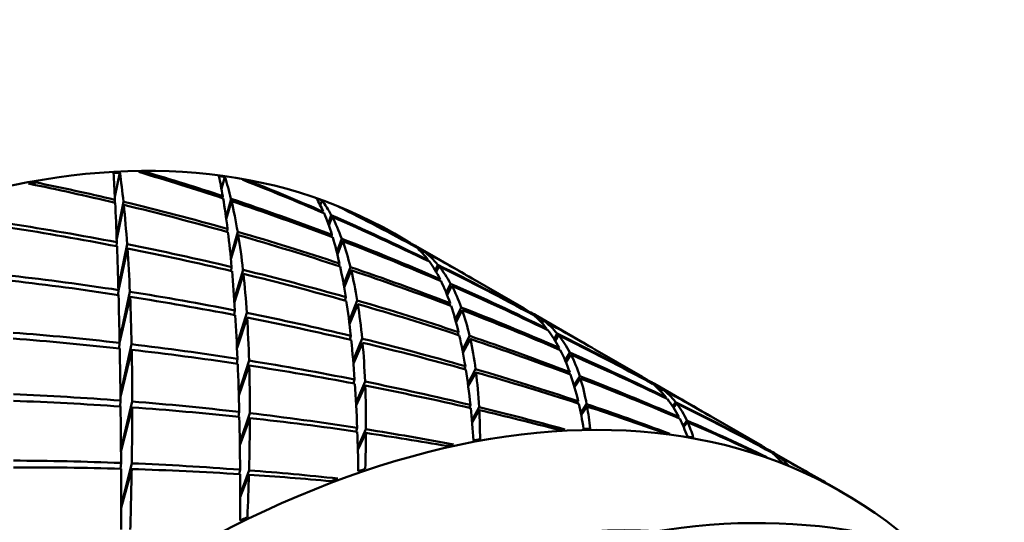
# Model space of a CAD drawing. Header units: inches. Extents: x 0.1 to 17, y 0.3 to 10.7.
# Tile 56 of 74: x 12.7201 to 12.8819, y 6.5423 to 6.6249. Entities that reach past the tile are written whole.
import ezdxf

# ---------------------------------------------------------------- set-up
doc = ezdxf.new("R2010")
doc.units = ezdxf.units.IN
doc.header["$LTSCALE"] = 0.5
doc.header["$MEASUREMENT"] = 0
doc.layers.add('Visible (ANSI)', color=7, linetype='Continuous', lineweight=50)

msp = doc.modelspace()

# ---------------------------------------------------------------- linework, layer by layer
at = {"layer": 'Visible (ANSI)'}
for p, q in [((12.73569, 6.5958), (12.73653, 6.5998)), ((12.74051, 6.59965), (12.74064, 6.59993)), ((12.72243, 6.59781), (12.72258, 6.59821)), ((12.75321, 6.59714), (12.75379, 6.5991)), ((12.75753, 6.59831), (12.75762, 6.59849)), ((12.73571, 6.59535), (12.73568, 6.59487)), ((12.73599, 6.58918), (12.73711, 6.59502)), ((12.75343, 6.59595), (12.75338, 6.59561)), ((12.75397, 6.59248), (12.75479, 6.5955)), ((12.75488, 6.59511), (12.75401, 6.59214)), ((12.76945, 6.59443), (12.76976, 6.59523)), ((12.73717, 6.59451), (12.736, 6.58889)), ((12.76996, 6.59338), (12.76992, 6.59319)), ((12.77321, 6.59382), (12.77325, 6.59388)), ((12.77076, 6.59138), (12.77127, 6.59281)), ((12.77141, 6.59254), (12.77087, 6.5911)), ((12.75422, 6.59055), (12.75415, 6.59006)), ((12.75473, 6.586), (12.75589, 6.59007)), ((12.78163, 6.58978), (12.78386, 6.58849)), ((12.73602, 6.58836), (12.73598, 6.5877)), ((12.75598, 6.58954), (12.75477, 6.58558)), ((12.77138, 6.58957), (12.77131, 6.58925)), ((12.77217, 6.58672), (12.77299, 6.58895)), ((12.77313, 6.58855), (12.77227, 6.58634)), ((12.73626, 6.58079), (12.73773, 6.58803)), ((12.73778, 6.58735), (12.73627, 6.58044)), ((12.78504, 6.58768), (12.78503, 6.58764)), ((12.78512, 6.58776), (12.7933, 6.58304)), ((12.78615, 6.58667), (12.78629, 6.587)), ((12.78649, 6.58684), (12.78633, 6.58648)), ((12.77261, 6.58488), (12.7725, 6.58444)), ((12.78722, 6.58542), (12.78718, 6.58529)), ((12.75489, 6.58428), (12.7548, 6.58364)), ((12.75531, 6.57897), (12.75676, 6.58383)), ((12.7733, 6.58135), (12.77442, 6.58427)), ((12.77455, 6.58376), (12.77338, 6.58091)), ((12.78835, 6.58374), (12.78876, 6.58466)), ((12.78897, 6.58441), (12.78852, 6.58346)), ((12.75683, 6.58316), (12.75535, 6.57851)), ((12.78914, 6.58231), (12.78906, 6.58206)), ((12.79492, 6.58211), (12.80289, 6.5775)), ((12.73627, 6.58051), (12.73622, 6.5797)), ((12.73647, 6.57216), (12.73818, 6.58022)), ((12.79017, 6.58002), (12.79088, 6.58154)), ((12.79108, 6.58119), (12.79031, 6.57966)), ((12.73821, 6.57939), (12.73647, 6.5718)), ((12.77351, 6.57879), (12.77364, 6.57934)), ((12.77419, 6.5754), (12.77554, 6.57879)), ((12.79068, 6.57801), (12.79079, 6.57836)), ((12.75532, 6.57641), (12.75544, 6.57715)), ((12.75575, 6.5715), (12.75739, 6.57676)), ((12.77425, 6.57492), (12.77564, 6.57819)), ((12.79165, 6.57562), (12.79264, 6.57764)), ((12.79177, 6.57521), (12.79279, 6.5772)), ((12.75577, 6.57102), (12.75744, 6.576)), ((12.80422, 6.57661), (12.8042, 6.57656)), ((12.80476, 6.57643), (12.81261, 6.57189)), ((12.80567, 6.5753), (12.80589, 6.57569)), ((12.80616, 6.57549), (12.80591, 6.57506)), ((12.79204, 6.57315), (12.79218, 6.57358)), ((12.80657, 6.57406), (12.80663, 6.57421)), ((12.77431, 6.57235), (12.77447, 6.57297)), ((12.77635, 6.57252), (12.77486, 6.56893)), ((12.79401, 6.57296), (12.79283, 6.57062)), ((12.79291, 6.5702), (12.79412, 6.57246)), ((12.80788, 6.57245), (12.8084, 6.57334)), ((12.80807, 6.57214), (12.80863, 6.57306)), ((12.73641, 6.5709), (12.73647, 6.57183)), ((12.73661, 6.56331), (12.73845, 6.5716)), ((12.73661, 6.56297), (12.73847, 6.57067)), ((12.7749, 6.56845), (12.77641, 6.57185)), ((12.80861, 6.57077), (12.80871, 6.57101)), ((12.81459, 6.57075), (12.8224, 6.56624)), ((12.75572, 6.5684), (12.75585, 6.56921)), ((12.75777, 6.56891), (12.75605, 6.56364)), ((12.81047, 6.57023), (12.8097, 6.56894)), ((12.80984, 6.56861), (12.81065, 6.56989)), ((12.75606, 6.56317), (12.75779, 6.56809)), ((12.79313, 6.56752), (12.7933, 6.56799)), ((12.79499, 6.5675), (12.79373, 6.5651)), ((12.77492, 6.56516), (12.7751, 6.5658)), ((12.77683, 6.56546), (12.77533, 6.562)), ((12.79378, 6.56469), (12.79506, 6.56698)), ((12.81032, 6.56671), (12.81046, 6.567)), ((12.81209, 6.56637), (12.81115, 6.56486)), ((12.81125, 6.56453), (12.81221, 6.56599)), ((12.77535, 6.56155), (12.77685, 6.56479)), ((12.82377, 6.56526), (12.8238, 6.56531)), ((12.82439, 6.56509), (12.83224, 6.56056)), ((12.82548, 6.56438), (12.82524, 6.56404)), ((12.82546, 6.56381), (12.82574, 6.56419)), ((12.73655, 6.56137), (12.73662, 6.56234)), ((12.73856, 6.56219), (12.7367, 6.55425)), ((12.8117, 6.56191), (12.81185, 6.56222)), ((12.82623, 6.56273), (12.82629, 6.56286)), ((12.7367, 6.55393), (12.73856, 6.56122)), ((12.79396, 6.56116), (12.79414, 6.56162)), ((12.79556, 6.56127), (12.79437, 6.55909)), ((12.7944, 6.55874), (12.79559, 6.56078)), ((12.81324, 6.56175), (12.81228, 6.56026)), ((12.81234, 6.55996), (12.8133, 6.56138)), ((12.82786, 6.56209), (12.82736, 6.56139)), ((12.82752, 6.56115), (12.82805, 6.56185)), ((12.75599, 6.55967), (12.75613, 6.56048)), ((12.75789, 6.56027), (12.75623, 6.55541)), ((12.75624, 6.55499), (12.75789, 6.55946)), ((12.82829, 6.55948), (12.82838, 6.55965)), ((12.82972, 6.55907), (12.82908, 6.55821)), ((12.8341, 6.55948), (12.84207, 6.55488)), ((12.77535, 6.55725), (12.77552, 6.55786)), ((12.77697, 6.55763), (12.77562, 6.55464)), ((12.82918, 6.55798), (12.82983, 6.55881)), ((12.77563, 6.55426), (12.77697, 6.55702)), ((12.84344, 6.55392), (12.84347, 6.55395)), ((12.84369, 6.55394), (12.85188, 6.54922)), ((12.84474, 6.55325), (12.84455, 6.55302)), ((12.8447, 6.55287), (12.84492, 6.55311)), ((12.73664, 6.55114), (12.73671, 6.5521)), ((12.73848, 6.55203), (12.73674, 6.54497)), ((12.73674, 6.54469), (12.73847, 6.55108)), ((12.75615, 6.55025), (12.75629, 6.55099)), ((12.75776, 6.55088), (12.75631, 6.54683)), ((12.75631, 6.54648), (12.75774, 6.55015)), ((12.85313, 6.5485), (12.85537, 6.54721))]:
    msp.add_line(p, q, dxfattribs=at)
for centre, major_axis, ratio, start_param, end_param in [((12.67139, 6.39884), (0.11024, 0.19093), 0.57735, 0, 3.141593), ((12.68229, 6.39255), (-0.09582, -0.19899), 0.607292, 3.452634, 3.460034), ((12.72268, 6.36923), (0.00964, 0.24896), 0.04117, 5.853091, 5.89756), ((12.69384, 6.38588), (-0.03396, -0.23466), 0.123938, 2.688489, 2.735612), ((12.68229, 6.39255), (-0.09373, -0.20015), 0.579893, 3.419061, 3.426461), ((12.69384, 6.38588), (0.28885, -0.10925), 0.704678, 1.6304, 1.677523), ((12.72268, 6.36923), (0.26632, -0.15508), 0.715389, 1.858737, 1.903207), ((12.68229, 6.39255), (-0.09385, -0.20008), 0.587017, 3.54448, 3.55188), ((12.69384, 6.38588), (0.29889, -0.08134), 0.687202, 1.617473, 1.664596), ((12.72268, 6.36923), (0.28161, -0.12583), 0.711093, 1.834328, 1.878797), ((12.72268, 6.36923), (0.02478, 0.24004), 0.094734, 5.95808, 6.002549), ((12.68229, 6.39255), (-0.09489, -0.1995), 0.600832, 3.32456, 3.33196), ((12.69384, 6.38588), (-0.05124, -0.22464), 0.171042, 2.810861, 2.857984), ((12.69384, 6.38588), (0.27539, -0.13851), 0.714069, 1.652056, 1.699179), ((12.68229, 6.39255), (-0.09387, -0.20008), 0.572774, 3.294419, 3.301819), ((12.72268, 6.36923), (0.2485, -0.18278), 0.710464, 1.882919, 1.927388), ((12.72268, 6.36923), (0.00964, 0.24896), 0.04117, 5.790259, 5.848345), ((12.72268, 6.36923), (0.28161, -0.12583), 0.711093, 1.771496, 1.829582), ((12.72268, 6.36923), (0.02478, 0.24004), 0.094734, 5.895248, 5.953334), ((12.72268, 6.36923), (0.26632, -0.15508), 0.715389, 1.795905, 1.853991), ((12.69384, 6.38588), (0.28885, -0.10925), 0.704678, 1.5685, 1.625654), ((12.69384, 6.38588), (-0.05124, -0.22464), 0.171042, 2.748961, 2.806115), ((12.72268, 6.36923), (0.04123, 0.23043), 0.145057, 6.073771, 6.118241), ((12.68229, 6.39255), (-0.09423, -0.19986), 0.594035, 3.19741, 3.20481), ((12.69384, 6.38588), (-0.07003, -0.2139), 0.209397, 2.945269, 2.992392), ((12.69384, 6.38588), (0.29889, -0.08134), 0.687202, 1.555573, 1.612727), ((12.69384, 6.38588), (-0.03396, -0.23466), 0.123938, 2.62659, 2.683744), ((12.72268, 6.36923), (0.04123, 0.23043), 0.145057, 6.010939, 6.069025), ((12.69384, 6.38588), (0.25888, -0.16733), 0.714387, 1.677187, 1.72431), ((12.68229, 6.39255), (-0.09426, -0.19988), 0.565767, 3.170484, 3.177883), ((12.72268, 6.36923), (0.22946, -0.20735), 0.696863, 1.900713, 1.945183), ((12.72268, 6.36923), (0.2936, -0.09697), 0.698052, 1.753102, 1.811188), ((12.72268, 6.36923), (0.2485, -0.18278), 0.710464, 1.820087, 1.878173), ((12.69384, 6.38588), (0.27539, -0.13851), 0.714069, 1.590156, 1.64731), ((12.69384, 6.38588), (-0.07003, -0.2139), 0.209397, 2.88337, 2.940523), ((12.69384, 6.38588), (0.30578, -0.05589), 0.663148, 1.55399, 1.611144), ((12.72268, 6.36923), (0.02478, 0.24004), 0.094734, 5.832416, 5.88957), ((12.72268, 6.36923), (0.28161, -0.12583), 0.711093, 1.708664, 1.765818), ((12.69384, 6.38588), (0.29889, -0.08134), 0.687202, 1.493293, 1.549895), ((12.69384, 6.38588), (-0.05124, -0.22464), 0.171042, 2.686681, 2.743283), ((12.72268, 6.36923), (0.04123, 0.23043), 0.145057, 5.948107, 6.005261), ((12.72268, 6.36923), (0.26632, -0.15508), 0.715389, 1.733074, 1.790228), ((12.69384, 6.38588), (0.28885, -0.10925), 0.704678, 1.50622, 1.562822), ((12.69384, 6.38588), (-0.07003, -0.2139), 0.209397, 2.82109, 2.877692), ((12.72268, 6.36923), (0.05916, 0.2201), 0.188906, 6.201356, 6.232772), ((12.69384, 6.38588), (-0.09013, -0.20247), 0.234646, 3.090251, 3.131884), ((12.72268, 6.36923), (0.00964, 0.24896), 0.04117, 5.727427, 5.784581), ((12.72268, 6.36923), (0.2936, -0.09697), 0.698052, 1.690271, 1.747425), ((12.69384, 6.38588), (0.30578, -0.05589), 0.663148, 1.49171, 1.548312), ((12.69384, 6.38588), (-0.03396, -0.23466), 0.123938, 2.56431, 2.620912), ((12.72268, 6.36923), (0.05916, 0.2201), 0.188906, 6.138524, 6.19661), ((12.72268, 6.36923), (0.22946, -0.20735), 0.696863, 1.866231, 1.895967), ((12.69384, 6.38588), (0.25888, -0.16733), 0.714387, 1.641025, 1.672441), ((12.69384, 6.38588), (-0.09013, -0.20247), 0.234646, 3.028352, 3.085505), ((12.72268, 6.36923), (0.05916, 0.2201), 0.188906, 6.075692, 6.132846), ((12.72268, 6.36923), (0.02478, 0.24004), 0.094734, 5.769584, 5.826186), ((12.72268, 6.36923), (0.2936, -0.09697), 0.698052, 1.627439, 1.684041), ((12.72268, 6.36923), (0.04123, 0.23043), 0.145057, 5.885276, 5.941878), ((12.72268, 6.36923), (0.28161, -0.12583), 0.711093, 1.645832, 1.702434), ((12.69384, 6.38588), (0.29889, -0.08134), 0.687202, 1.430644, 1.487063), ((12.69384, 6.38588), (-0.07003, -0.2139), 0.209397, 2.75844, 2.81486), ((12.72268, 6.36923), (0.2485, -0.18278), 0.710464, 1.757255, 1.814409), ((12.69384, 6.38588), (0.27539, -0.13851), 0.714069, 1.527876, 1.584478), ((12.69384, 6.38588), (-0.09013, -0.20247), 0.234646, 2.966072, 3.022674), ((12.72268, 6.36923), (0.30222, -0.07003), 0.677543, 1.682073, 1.739227), ((12.69384, 6.38588), (0.31002, -0.03328), 0.634057, 1.501719, 1.558321), ((12.69384, 6.38588), (0.30578, -0.05589), 0.663148, 1.429061, 1.485481), ((12.69384, 6.38588), (-0.05124, -0.22464), 0.171042, 2.624032, 2.680451), ((12.72268, 6.36923), (0.05916, 0.2201), 0.188906, 6.01286, 6.069462), ((12.72268, 6.36923), (0.30222, -0.07003), 0.677543, 1.619242, 1.675844), ((12.72268, 6.36923), (0.26632, -0.15508), 0.715389, 1.670242, 1.726844), ((12.69384, 6.38588), (0.28885, -0.10925), 0.704678, 1.443571, 1.49999), ((12.69384, 6.38588), (-0.09013, -0.20247), 0.234646, 2.903422, 2.959842), ((12.72268, 6.36923), (0.00964, 0.24896), 0.04117, 5.664595, 5.721197), ((12.69384, 6.38588), (0.31002, -0.03328), 0.634057, 1.43907, 1.495489), ((12.69384, 6.38588), (-0.03396, -0.23466), 0.123938, 2.50166, 2.55808), ((12.72268, 6.36923), (0.04123, 0.23043), 0.145057, 5.822444, 5.878863), ((12.72268, 6.36923), (0.2936, -0.09697), 0.698052, 1.564607, 1.621026), ((12.72268, 6.36923), (0.30222, -0.07003), 0.677543, 1.55641, 1.612829), ((12.69384, 6.38588), (0.30578, -0.05589), 0.663148, 1.366047, 1.422649), ((12.69384, 6.38588), (-0.07003, -0.2139), 0.209397, 2.695426, 2.752028), ((12.72268, 6.36923), (0.05916, 0.2201), 0.188906, 5.950028, 6.006448), ((12.72268, 6.36923), (0.28161, -0.12583), 0.711093, 1.583, 1.63942), ((12.69384, 6.38588), (0.29889, -0.08134), 0.687202, 1.367629, 1.424231), ((12.69384, 6.38588), (-0.09013, -0.20247), 0.234646, 2.840408, 2.89701), ((12.72268, 6.36923), (0.07856, 0.20905), 0.22214, 6.214997, 6.246413), ((12.69384, 6.38588), (-0.11096, -0.19052), 0.243118, 3.117323, 3.163154), ((12.72268, 6.36923), (0.02478, 0.24004), 0.094734, 5.706752, 5.763172), ((12.69384, 6.38588), (0.31002, -0.03328), 0.634057, 1.376055, 1.432657), ((12.69384, 6.38588), (-0.05124, -0.22464), 0.171042, 2.561017, 2.617619), ((12.72268, 6.36923), (0.07856, 0.20905), 0.22214, 6.152165, 6.208768), ((12.72268, 6.36923), (0.2485, -0.18278), 0.710464, 1.72211, 1.751025), ((12.69384, 6.38588), (0.27539, -0.13851), 0.714069, 1.490231, 1.521646), ((12.69384, 6.38588), (-0.11096, -0.19052), 0.243118, 3.054674, 3.111093), ((12.72268, 6.36923), (0.3079, -0.04579), 0.651139, 1.62273, 1.679332), ((12.72268, 6.36923), (0.07856, 0.20905), 0.22214, 6.089334, 6.145753), ((12.69384, 6.38588), (0.31214, -0.01339), 0.601213, 1.459579, 1.515999), ((12.72268, 6.36923), (0.04123, 0.23043), 0.145057, 5.759612, 5.816214), ((12.72268, 6.36923), (0.30222, -0.07003), 0.677543, 1.493578, 1.55018), ((12.72268, 6.36923), (0.05916, 0.2201), 0.188906, 5.887196, 5.943799), ((12.72268, 6.36923), (0.2936, -0.09697), 0.698052, 1.501775, 1.558377), ((12.69384, 6.38588), (0.30578, -0.05589), 0.663148, 1.302663, 1.359817), ((12.69384, 6.38588), (-0.09013, -0.20247), 0.234646, 2.777024, 2.834178), ((12.72268, 6.36923), (0.26632, -0.15508), 0.715389, 1.60741, 1.663829), ((12.69384, 6.38588), (0.28885, -0.10925), 0.704678, 1.380556, 1.437159), ((12.69384, 6.38588), (-0.11096, -0.19052), 0.243118, 2.991659, 3.048261), ((12.74513, 6.35627), (0.11024, 0.19093), 0.57735, 6.162622, 9.545341), ((12.72268, 6.36923), (0.00964, 0.24896), 0.04117, 5.601763, 5.658183), ((12.72268, 6.36923), (0.3079, -0.04579), 0.651139, 1.559898, 1.616317), ((12.69384, 6.38588), (0.31214, -0.01339), 0.601213, 1.396565, 1.453167), ((12.69384, 6.38588), (-0.03396, -0.23466), 0.123938, 2.438646, 2.495248), ((12.69384, 6.38588), (0.31002, -0.03328), 0.634057, 1.312672, 1.369826), ((12.69384, 6.38588), (-0.07003, -0.2139), 0.209397, 2.632042, 2.689196), ((12.72268, 6.36923), (0.07856, 0.20905), 0.22214, 6.026502, 6.083104), ((12.72268, 6.36923), (0.3079, -0.04579), 0.651139, 1.497066, 1.553668), ((12.72268, 6.36923), (0.28161, -0.12583), 0.711093, 1.520168, 1.576771), ((12.69384, 6.38588), (0.29889, -0.08134), 0.687202, 1.304246, 1.3614), ((12.69384, 6.38588), (-0.11096, -0.19052), 0.243118, 2.928276, 2.98543), ((12.77165, 6.34096), (0.11024, 0.19093), 0.57735, 0, 3.141593), ((12.72268, 6.36923), (0.02478, 0.24004), 0.094734, 5.64392, 5.700523), ((12.69384, 6.38588), (0.31214, -0.01339), 0.601213, 1.333181, 1.390335), ((12.69384, 6.38588), (-0.05124, -0.22464), 0.171042, 2.497634, 2.554787), ((12.72268, 6.36923), (0.05916, 0.2201), 0.188906, 5.824365, 5.881519), ((12.72268, 6.36923), (0.30222, -0.07003), 0.677543, 1.430746, 1.4879), ((12.72268, 6.36923), (0.3079, -0.04579), 0.651139, 1.434234, 1.491388), ((12.69384, 6.38588), (0.31002, -0.03328), 0.634057, 1.248908, 1.306994), ((12.69384, 6.38588), (-0.09013, -0.20247), 0.234646, 2.71326, 2.771346), ((12.72268, 6.36923), (0.07856, 0.20905), 0.22214, 5.96367, 6.020824), ((12.72268, 6.36923), (0.2936, -0.09697), 0.698052, 1.438943, 1.496097), ((12.69384, 6.38588), (0.30578, -0.05589), 0.663148, 1.238899, 1.296985), ((12.69384, 6.38588), (-0.11096, -0.19052), 0.243118, 2.864512, 2.922598), ((12.72268, 6.36923), (0.09907, 0.19736), 0.240506, 6.237713, 6.269129), ((12.69384, 6.38588), (-0.13168, -0.17847), 0.233413, 3.142673, 3.189552), ((12.72268, 6.36923), (0.04123, 0.23043), 0.145057, 5.69678, 5.753934), ((12.69384, 6.38588), (0.31214, -0.01339), 0.601213, 1.269417, 1.327503), ((12.69384, 6.38588), (-0.07003, -0.2139), 0.209397, 2.568278, 2.626364), ((12.72268, 6.36923), (0.09907, 0.19736), 0.240506, 6.174881, 6.231483), ((12.72268, 6.36923), (0.26632, -0.15508), 0.715389, 1.572485, 1.60118), ((12.69384, 6.38588), (0.28885, -0.10925), 0.704678, 1.342911, 1.374327), ((12.69384, 6.38588), (-0.13168, -0.17847), 0.233413, 3.079289, 3.136443), ((12.72268, 6.36923), (0.31117, -0.02439), 0.620292, 1.57461, 1.63103), ((12.69384, 6.38588), (0.3125, 0.0041), 0.565561, 1.426038, 1.48264), ((12.72268, 6.36923), (0.31117, -0.02439), 0.620292, 1.511778, 1.568381), ((12.72268, 6.36923), (0.09907, 0.19736), 0.240506, 6.112049, 6.169203), ((12.72268, 6.36923), (0.00964, 0.24896), 0.04117, 5.538932, 5.595534), ((12.69384, 6.38588), (-0.03396, -0.23466), 0.123938, 2.375262, 2.432416), ((12.69384, 6.38588), (0.3125, 0.0041), 0.565561, 1.362654, 1.419808), ((12.72268, 6.36923), (0.05916, 0.2201), 0.188906, 5.772496, 5.819619), ((12.72268, 6.36923), (0.3079, -0.04579), 0.651139, 1.382365, 1.429488), ((12.69384, 6.38588), (0.31214, -0.01339), 0.601213, 1.220202, 1.264671), ((12.69384, 6.38588), (-0.09013, -0.20247), 0.234646, 2.664045, 2.708514), ((12.72268, 6.36923), (0.07856, 0.20905), 0.22214, 5.911801, 5.958924), ((12.72268, 6.36923), (0.30222, -0.07003), 0.677543, 1.378877, 1.426), ((12.69384, 6.38588), (0.31002, -0.03328), 0.634057, 1.199692, 1.244162), ((12.69384, 6.38588), (-0.11096, -0.19052), 0.243118, 2.815296, 2.859766), ((12.72268, 6.36923), (0.28161, -0.12583), 0.711093, 1.457337, 1.514491), ((12.69384, 6.38588), (0.29889, -0.08134), 0.687202, 1.240482, 1.298568), ((12.69384, 6.38588), (-0.13168, -0.17847), 0.233413, 3.015525, 3.073611), ((12.72268, 6.36923), (0.02478, 0.24004), 0.094734, 5.581089, 5.638243), ((12.69384, 6.38588), (-0.05124, -0.22464), 0.171042, 2.43387, 2.491956), ((12.72268, 6.36923), (0.31117, -0.02439), 0.620292, 1.448947, 1.506101), ((12.69384, 6.38588), (0.3125, 0.0041), 0.565561, 1.29889, 1.356976), ((12.72268, 6.36923), (0.09907, 0.19736), 0.240506, 6.06018, 6.107303), ((12.72268, 6.36923), (0.2936, -0.09697), 0.698052, 1.387074, 1.434197), ((12.72268, 6.36923), (0.31117, -0.02439), 0.620292, 1.397078, 1.444201), ((12.73423, 6.36257), (-0.12297, -0.18341), 0.543536, 3.534592, 3.541992), ((12.73423, 6.36257), (0.12618, 0.18143), 0.56925, 0.375155, 0.382554), ((12.69384, 6.38588), (0.30578, -0.05589), 0.663148, 1.189684, 1.234153), ((12.69384, 6.38588), (-0.13168, -0.17847), 0.233413, 2.96631, 3.010779), ((12.72268, 6.36923), (0.04123, 0.23043), 0.145057, 5.644911, 5.692034), ((12.69384, 6.38588), (-0.07003, -0.2139), 0.209397, 2.519063, 2.563532), ((12.69384, 6.38588), (0.3125, 0.0041), 0.565561, 1.249675, 1.294144), ((12.73423, 6.36257), (0.1257, 0.18174), 0.562337, 0.498765, 0.506164), ((12.73423, 6.36257), (-0.12407, -0.18274), 0.54939, 3.412541, 3.419941), ((12.73423, 6.36257), (0.12644, 0.18127), 0.576326, 0.250876, 0.258275), ((12.73423, 6.36257), (-0.1217, -0.18418), 0.538201, 3.656266, 3.663666), ((12.72268, 6.36923), (0.11995, 0.1853), 0.241136, 6.264054, 6.29547), ((12.69384, 6.38588), (-0.15156, -0.16682), 0.207128, 3.159884, 3.205018), ((12.72268, 6.36923), (0.31249, -0.00558), 0.58614, 1.536346, 1.592948), ((12.73423, 6.36257), (0.12499, 0.18218), 0.555686, 0.148451, 0.155851), ((12.72268, 6.36923), (0.11995, 0.1853), 0.241136, 6.212185, 6.259308), ((12.72268, 6.36923), (0.28161, -0.12583), 0.711093, 1.423525, 1.452591), ((12.69384, 6.38588), (0.29889, -0.08134), 0.687202, 1.20432, 1.235736), ((12.69384, 6.38588), (-0.15156, -0.16682), 0.207128, 3.110669, 3.155138), ((12.69384, 6.38588), (0.31137, 0.01956), 0.527741, 1.399599, 1.456753), ((12.72268, 6.36923), (0.00964, 0.24896), 0.04117, 5.4761, 5.533254), ((12.69384, 6.38588), (-0.03396, -0.23466), 0.123938, 2.311498, 2.369584), ((12.69384, 6.38588), (0.31137, 0.01956), 0.527741, 1.335835, 1.393921), ((12.72268, 6.36923), (0.31249, -0.00558), 0.58614, 1.473514, 1.530668), ((12.72268, 6.36923), (0.31249, -0.00558), 0.58614, 1.421645, 1.468768), ((12.73423, 6.36257), (0.12499, 0.18218), 0.555686, 0.621781, 0.62918), ((12.73423, 6.36257), (0.12644, 0.18126), 0.583462, 0.125853, 0.133253), ((12.72268, 6.36923), (0.02478, 0.24004), 0.094734, 5.52922, 5.576343), ((12.69384, 6.38588), (-0.05124, -0.22464), 0.171042, 2.384654, 2.429124), ((12.69384, 6.38588), (0.31137, 0.01956), 0.527741, 1.28662, 1.331089), ((12.73423, 6.36257), (-0.12027, -0.18504), 0.533459, 3.777627, 3.785027), ((12.75397, 6.35117), (0.10399, 0.18011), 0.57735, 0.282938, 2.858654), ((12.73423, 6.36257), (-0.12407, -0.18274), 0.54939, 3.885871, 3.89327)]:
    msp.add_ellipse(centre, major_axis=major_axis, ratio=ratio, start_param=start_param, end_param=end_param, dxfattribs=at)

doc.saveas('drawing.dxf')
